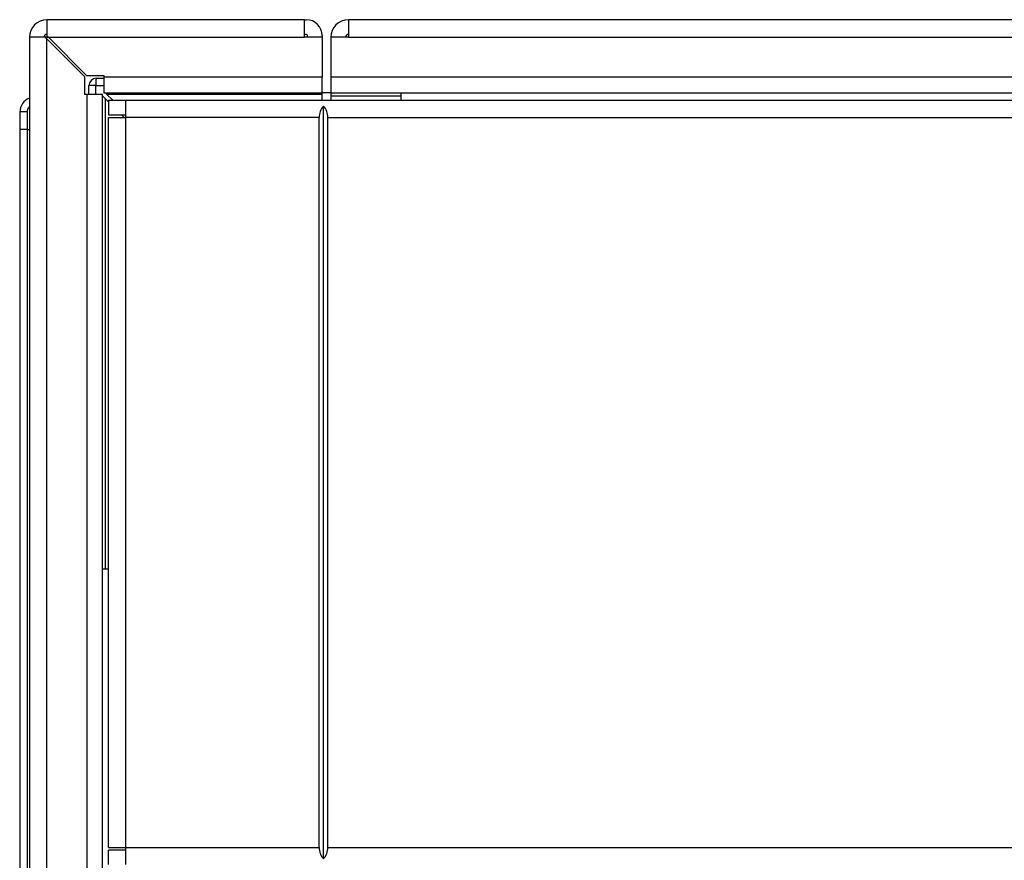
# Model space of a CAD drawing. Header units: millimetres. Extents: x -40 to 419, y 0 to 295.
# Tile 9 of 72: x 49.92 to 60.01, y 117.89 to 126.5. Entities that reach past the tile are written whole.
import ezdxf

# ---------------------------------------------------------------- set-up
doc = ezdxf.new("R2010")
doc.units = ezdxf.units.MM
doc.layers.add('BW4_CTMPLUS_RL', color=7, linetype='Continuous')
doc.layers.add('Standard', color=7, linetype='Continuous')

# ---------------------------------------------------------------- blocks, each defined once
blk = doc.blocks.new('SE2')
at = {"layer": 'BW4_CTMPLUS_RL', "color": 7, "linetype": 'Continuous'}
for p, q in [((52.835, 126.504), (50.195, 126.504)), ((50.195, 126.504), (50.195, 126.339)), ((52.835, 126.324), (52.835, 126.504)), ((52.835, 126.504), (52.853, 126.504)), ((53.285, 126.504), (53.285, 126.324)), ((150.545, 126.504), (53.285, 126.504)), ((50.195, 126.339), (50.21, 126.324)), ((52.853, 126.354), (52.835, 126.354)), ((52.865, 126.324), (52.865, 126.342)), ((53.015, 126.342), (53.015, 126.324)), ((50.18, 126.324), (50.015, 126.324)), ((50.015, 126.324), (50.015, 56.184)), ((50.195, 126.309), (50.18, 126.324)), ((50.195, 126.324), (50.18, 126.324)), ((50.195, 126.324), (50.21, 126.324)), ((50.195, 56.184), (50.195, 126.309)), ((50.585, 125.919), (50.195, 126.309)), ((50.21, 126.324), (52.835, 126.324)), ((50.21, 126.324), (50.6, 125.934)), ((53.015, 126.324), (52.835, 126.324)), ((53.015, 126.324), (53.015, 125.916)), ((53.105, 126.324), (53.105, 125.916)), ((53.285, 126.324), (53.105, 126.324)), ((53.285, 126.324), (150.545, 126.324)), ((50.6, 125.934), (50.78, 125.934)), ((50.78, 125.934), (50.78, 125.916)), ((50.585, 125.739), (50.585, 125.919)), ((50.7, 125.904), (50.78, 125.904)), ((53.015, 125.916), (50.78, 125.916)), ((50.78, 125.916), (50.78, 125.754)), ((53.015, 125.754), (53.015, 125.916)), ((53.105, 125.916), (53.105, 125.754)), ((150.725, 125.916), (53.105, 125.916)), ((50.603, 125.739), (50.585, 125.739)), ((50.765, 125.739), (50.603, 125.739)), ((50.603, 125.739), (50.603, 56.184)), ((50.624, 125.739), (50.625, 125.83)), ((50.698, 125.83), (50.625, 125.83)), ((50.698, 125.739), (50.698, 125.83)), ((50.698, 125.83), (50.78, 125.83)), ((50.765, 56.184), (50.765, 125.739)), ((50.78, 125.754), (53.015, 125.754)), ((50.795, 125.754), (50.807, 125.742)), ((50.807, 125.742), (53.015, 125.742)), ((50.807, 125.742), (50.87, 125.679)), ((53.015, 125.742), (53.015, 125.754)), ((53.015, 125.679), (53.015, 125.742)), ((53.105, 125.754), (53.027, 125.754)), ((53.105, 125.754), (150.725, 125.754)), ((53.105, 125.754), (53.105, 125.724)), ((53.825, 125.724), (53.825, 125.754)), ((50.765, 125.724), (50.795, 125.694)), ((50.795, 120.879), (50.795, 125.694)), ((50.825, 125.664), (50.795, 125.694)), ((50.825, 125.679), (50.825, 125.529)), ((50.825, 125.679), (51.002, 125.679)), ((51.002, 125.679), (51.002, 125.502)), ((51.002, 125.679), (138.968, 125.679)), ((53.105, 125.724), (53.825, 125.724)), ((53.105, 125.724), (53.105, 125.679)), ((53.825, 125.679), (53.825, 125.724)), ((49.918, 125.559), (49.918, 125.379)), ((50.825, 125.529), (51.002, 125.529)), ((50.987, 125.502), (50.96, 125.529)), ((53.03, 117.908), (53.03, 125.62)), ((50.825, 125.502), (51.002, 125.502)), ((50.825, 118.026), (50.825, 125.502)), ((52.985, 125.502), (51.002, 125.502)), ((51.002, 125.502), (51.002, 118.026)), ((52.985, 118.026), (52.985, 125.502)), ((53.075, 125.502), (136.895, 125.502)), ((53.075, 118.026), (53.075, 125.502)), ((49.918, 125.379), (49.918, 108.626)), ((49.992, 125.379), (49.918, 125.379)), ((49.992, 125.379), (49.992, 108.624)), ((49.992, 125.379), (50.015, 125.379)), ((50.765, 120.879), (50.795, 120.879)), ((50.795, 120.879), (50.825, 120.879)), ((49.916, 119.145), (49.918, 119.145)), ((49.916, 118.942), (49.918, 118.942)), ((49.916, 118.873), (49.918, 118.873)), ((49.916, 118.657), (49.918, 118.657)), ((49.916, 118.645), (49.918, 118.645)), ((49.916, 118.633), (49.918, 118.633)), ((49.916, 118.534), (49.918, 118.534)), ((49.916, 118.526), (49.918, 118.526)), ((49.916, 118.518), (49.918, 118.518)), ((49.916, 118.518), (49.916, 118.459)), ((49.916, 118.459), (49.918, 118.459)), ((49.916, 118.455), (49.918, 118.455)), ((49.916, 118.451), (49.918, 118.451)), ((49.916, 118.161), (49.918, 118.161)), ((49.916, 118.072), (49.918, 118.072)), ((50.825, 118.026), (51.002, 118.026)), ((50.825, 117.849), (50.825, 117.999)), ((51.002, 117.999), (50.825, 117.999)), ((51.002, 118.026), (51.002, 117.849)), ((51.002, 118.026), (52.985, 118.026)), ((53.075, 118.026), (92.075, 118.026))]:
    blk.add_line(p, q, dxfattribs=at)
for centre, radius, start, end in [((50.195, 126.324), 0.18, 90, 180), ((52.853, 126.342), 0.162, 0, 90), ((53.285, 126.324), 0.18, 90, 180), ((50.195, 126.324), 0.03, 90, 180), ((52.853, 126.342), 0.012, 0, 90), ((53.285, 126.324), 0.03, 90, 180), ((50.7, 125.829), 0.075, 90, 179.5), ((50.7, 125.827), 0.0769, 90.2918, 112.8313), ((51.337, 125.85), 0.64, 175.1532, 181.8166), ((53.027, 125.766), 0.012, 180, 270), ((50.068, 125.559), 0.15, 110.616, 180), ((49.975, 119.927), 5.633, 89.8265, 90.5833), ((50.067, 125.559), 0.0752, 134.0548, 179.9744), ((53.162, 125.502), 0.177, 138.2247, 180), ((52.898, 125.502), 0.177, 0, 41.7753), ((53.162, 118.026), 0.177, 180, 221.7753), ((52.898, 118.026), 0.177, 318.2247, 0)]:
    blk.add_arc(centre, radius, start, end, dxfattribs=at)
blk.add_open_spline([(49.992, 125.559), (49.992, 125.522), (49.992, 125.485), (49.992, 125.449), (49.992, 125.414), (49.992, 125.379)], degree=5, dxfattribs=at)

msp = doc.modelspace()

# ---------------------------------------------------------------- block references
at = {"layer": 'Standard'}
msp.add_blockref('SE2', (0, 0), dxfattribs=at)

doc.saveas('drawing.dxf')
